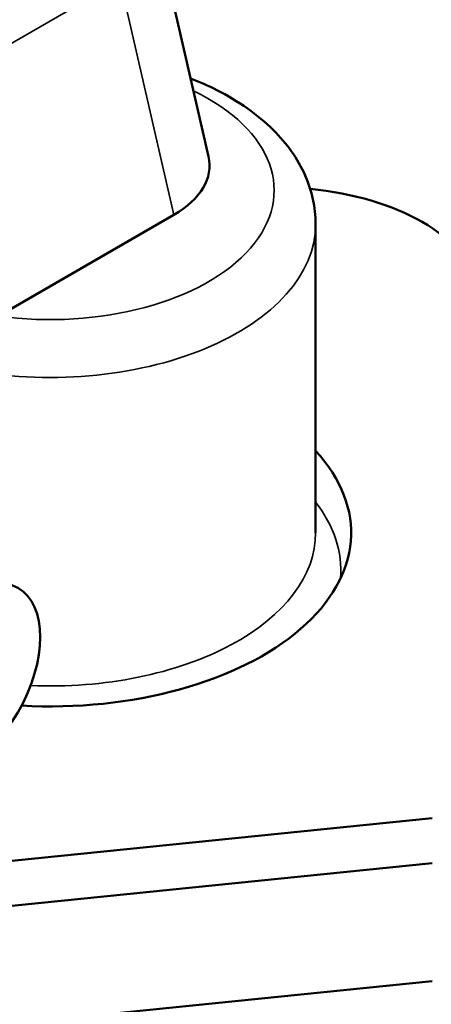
# Model space of a CAD drawing. Header units: inches. Extents: x 0.1 to 33.9, y 0.6 to 21.4.
# Tile 81 of 83: x 26.4 to 27.9, y 12.3 to 15.9. Entities that reach past the tile are written whole.
import ezdxf

# ---------------------------------------------------------------- set-up
doc = ezdxf.new("R2010")
doc.units = ezdxf.units.IN
doc.header["$MEASUREMENT"] = 0
doc.layers.add('Visible (ANSI)', color=7, linetype='Continuous', lineweight=50)
doc.layers.add('Visible Narrow (ANSI)', color=7, linetype='Continuous', lineweight=35)

msp = doc.modelspace()

# ---------------------------------------------------------------- linework, layer by layer
at = {"layer": 'Visible (ANSI)'}
for p, q in [((27.0718, 15.3555), (26.864, 16.2577)), ((26.9467, 15.1452), (26.3116, 14.7786)), ((27.4587, 13.9954), (27.4587, 15.1111)), ((23.2696, 12.4942), (27.88, 12.9635)), ((27.88, 12.8002), (22.4636, 12.2488)), ((22.4636, 11.8221), (27.88, 12.3735))]:
    msp.add_line(p, q, dxfattribs=at)
for centre, major_axis, ratio, start_param, end_param in [((26.6497, 15.3167), (0.4257, 0.0099), 0.576936, 5.471002, 6.401461), ((27.3157, 14.8114), (0.75, 0), 0.57735, 0.174533, 1.405484), ((26.4987, 13.9954), (1.088, 0), 0.57735, 4.618152, 6.773143)]:
    msp.add_ellipse(centre, major_axis=major_axis, ratio=ratio, start_param=start_param, end_param=end_param, dxfattribs=at)
msp.add_ellipse((26.1871, 13.4579), major_axis=(-0.1955, -0.3386), ratio=0.57735, dxfattribs=at)
msp.add_open_spline([(27.4587, 15.1111), (27.4587, 15.1716), (27.4452, 15.2319), (27.3939, 15.3481), (27.3542, 15.4031), (27.2488, 15.5084), (27.1795, 15.5564), (27.0713, 15.6114), (27.0395, 15.6255), (27.0067, 15.6384)], degree=3, knots=[5.4977871, 5.4977871, 5.4977871, 5.4977871, 5.7474781, 5.7474781, 6.0219691, 6.0219691, 6.3468038, 6.3468038, 6.4744294, 6.4744294, 6.4744294, 6.4744294], dxfattribs=at)
at = {"layer": 'Visible Narrow (ANSI)'}
for p, q in [((26.1481, 15.6435), (26.7517, 15.992)), ((26.7517, 15.992), (26.9467, 15.1452))]:
    msp.add_line(p, q, dxfattribs=at)
for centre, major_axis, start_param, end_param in [((26.4987, 15.2336), (0.81, 0), 4.479343, 7.159452), ((26.4987, 15.1111), (0.96, 0), 4.385608, 6.283185), ((26.4987, 13.8585), (1.0511, 0), 6.237603, 6.702537), ((26.4987, 13.9954), (0.96, 0), 4.639567, 6.283185)]:
    msp.add_ellipse(centre, major_axis=major_axis, ratio=0.57735, start_param=start_param, end_param=end_param, dxfattribs=at)

doc.saveas('drawing.dxf')
